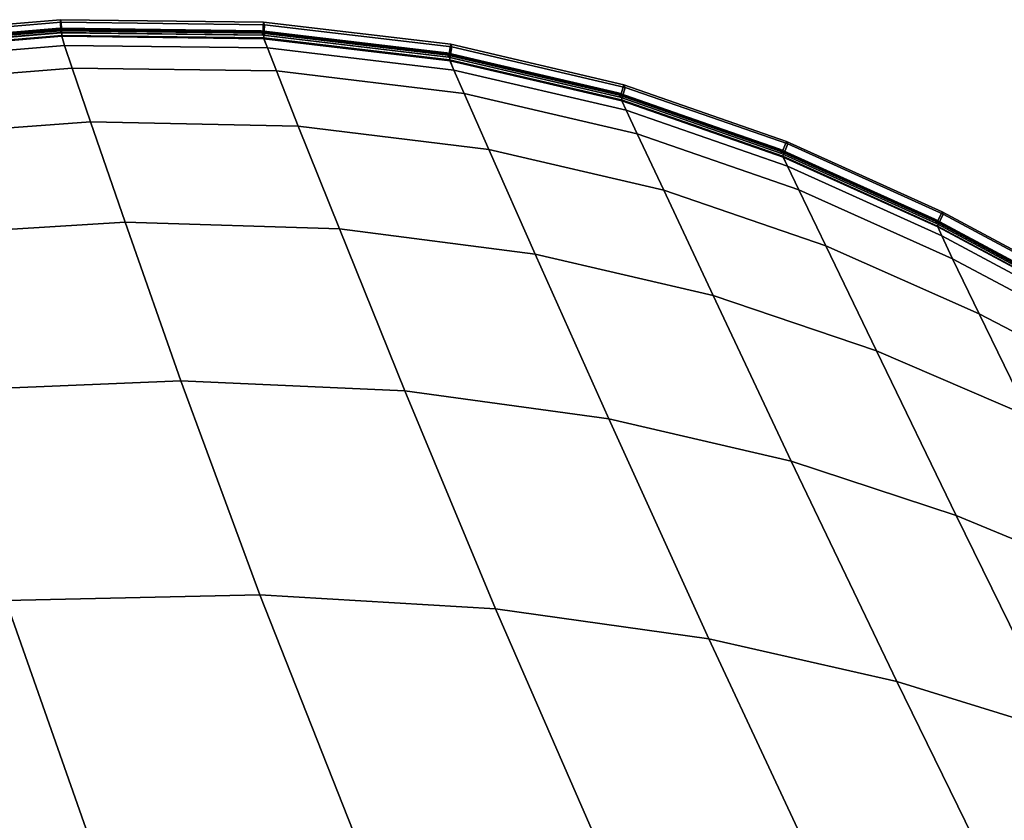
# Model space of a CAD drawing. Header units: centimetres. Extents: x -104 to 38, y 0 to 80.
# Tile 50 of 52: x 4 to 19, y 29 to 41. Entities that reach past the tile are written whole.
import ezdxf

# ---------------------------------------------------------------- set-up
doc = ezdxf.new("R2010")
doc.units = ezdxf.units.CM
doc.layers.add('Layer 01', color=18, linetype='Continuous', true_color=0x000000)

msp = doc.modelspace()

# ---------------------------------------------------------------- meshes
at = {"layer": 'Layer 01'}
mesh = msp.add_polyface(dxfattribs=at)
corners = [(4.789, 40.718, -66.662), (1.441, 40.434, -66.662), (1.441, 40.433, -66.473), (4.789, 40.716, -66.473), (4.781, 40.746, -70.199), (1.436, 40.463, -70.199), (7.861, 40.709, -70.199), (7.871, 40.681, -66.662), (4.771, 40.784, -102.164), (1.428, 40.5, -102.164), (1.429, 40.496, -88.623), (4.772, 40.78, -88.623), (1.432, 40.484, -77.39), (4.776, 40.767, -77.39), (7.853, 40.73, -77.39), (7.849, 40.743, -88.623), (7.848, 40.747, -102.164), (1.441, 40.434, -137.711), (4.789, 40.717, -137.711), (4.79, 40.716, -137.855), (1.441, 40.433, -137.855), (1.436, 40.463, -134.129), (4.781, 40.746, -134.129), (1.416, 40.631, -137.861), (4.782, 40.916, -137.861), (4.793, 40.876, -139.066), (1.424, 40.591, -139.066), (4.8, 40.676, -139.06), (1.449, 40.393, -139.06), (-2.236, 40.005, -137.861), (-2.231, 39.965, -139.066), (1.449, 40.393, -139.06), (4.8, 40.676, -139.06), (4.803, 40.664, -139.163), (1.451, 40.381, -139.163), (4.845, 40.523, -139.561), (1.482, 40.242, -139.561), (4.96, 40.177, -139.598), (1.574, 39.903, -139.598), (-2.196, 39.809, -137.855), (1.429, 40.496, -115.705), (-2.204, 39.872, -115.705), (-2.204, 39.876, -102.164), (4.776, 40.767, -126.938), (1.432, 40.484, -126.938), (4.772, 40.78, -115.705), (7.853, 40.73, -126.938), (7.849, 40.743, -115.705), (7.861, 40.709, -134.129), (1.449, 40.393, -65.268), (4.8, 40.676, -65.268), (4.793, 40.876, -65.262), (1.424, 40.591, -65.262), (4.782, 40.916, -66.467), (1.416, 40.631, -66.467), (-2.236, 40.005, -66.467), (-2.231, 39.965, -65.262), (4.804, 40.662, -65.144), (1.452, 40.379, -65.144), (1.482, 40.242, -64.767), (4.845, 40.523, -64.767), (1.574, 39.903, -64.73), (4.96, 40.177, -64.73), (4.8, 40.676, -65.268), (1.449, 40.393, -65.268), (-2.196, 39.809, -66.473)]
mesh.append_faces([[corners[k] for k in face] for face in [(0, 1, 2, 3), (4, 5, 1, 0), (6, 4, 0, 7), (8, 9, 10, 11), (11, 10, 12, 13), (13, 12, 5, 4), (14, 13, 4, 6), (15, 11, 13, 14), (16, 8, 11, 15), (17, 18, 19, 20), (21, 22, 18, 17), (23, 24, 25, 26), (27, 28, 26, 25), (29, 23, 26, 30), (31, 32, 33, 34), (34, 33, 35, 36), (36, 35, 37, 38), (39, 20, 23, 29), (20, 19, 24, 23), (40, 41, 42, 9), (43, 44, 40, 45), (45, 40, 9, 8), (44, 43, 22, 21), (46, 43, 45, 47), (43, 46, 48, 22), (47, 45, 8, 16), (49, 50, 51, 52), (53, 54, 52, 51), (54, 55, 56, 52), (57, 58, 59, 60), (60, 59, 61, 62), (63, 64, 58, 57), (2, 65, 55, 54), (3, 2, 54, 53)]])
mesh = msp.add_polyface(dxfattribs=at)
corners = [(1.441, 40.433, 35.691), (-2.196, 39.809, 35.691), (-2.236, 40.005, 35.697), (1.416, 40.631, 35.697), (1.449, 40.393, 36.896), (4.8, 40.676, 36.896), (4.793, 40.876, 36.902), (1.424, 40.591, 36.902), (4.789, 40.716, 35.691), (4.782, 40.916, 35.697), (4.845, 40.523, 37.397), (1.482, 40.242, 37.397), (1.574, 39.903, 37.434), (4.96, 40.177, 37.434), (4.804, 40.662, 37.02), (1.452, 40.379, 37.02), (1.441, 40.434, -35.547), (4.789, 40.717, -35.547), (4.789, 40.716, -35.691), (1.441, 40.433, -35.691), (1.432, 40.484, -24.774), (4.776, 40.767, -24.774), (4.781, 40.746, -31.965), (1.436, 40.463, -31.965), (7.853, 40.73, -24.774), (7.861, 40.709, -31.965), (1.449, 40.393, -36.896), (4.8, 40.676, -36.896), (4.803, 40.664, -36.999), (1.451, 40.381, -36.999), (7.849, 40.743, -13.541), (4.772, 40.78, -13.541), (4.771, 40.784, 0), (7.848, 40.747, 0), (1.429, 40.496, -13.541), (1.428, 40.5, 0), (4.772, 40.78, 13.541), (7.849, 40.743, 13.541), (1.429, 40.496, 13.541), (-2.204, 39.876, 0), (-2.204, 39.872, 13.541), (1.432, 40.484, 24.774), (4.776, 40.767, 24.774), (7.853, 40.73, 24.774), (1.482, 40.242, -37.397), (4.845, 40.523, -37.397), (4.96, 40.177, -37.434), (1.574, 39.903, -37.434), (4.789, 40.718, 35.502), (1.441, 40.434, 35.502), (4.781, 40.746, 31.965), (7.861, 40.709, 31.965), (1.436, 40.463, 31.965), (4.8, 40.676, 36.896), (1.449, 40.393, 36.896), (1.416, 40.631, -35.697), (4.782, 40.916, -35.697), (4.793, 40.876, -36.902), (1.424, 40.591, -36.902), (-2.236, 40.005, -35.697), (-2.231, 39.965, -36.902), (-2.231, 39.965, 36.902), (4.8, 40.676, -36.896), (1.449, 40.393, -36.896), (-2.196, 39.809, -35.691), (7.871, 40.681, 35.502)]
mesh.append_faces([[corners[k] for k in face] for face in [(0, 1, 2, 3), (4, 5, 6, 7), (8, 0, 3, 9), (10, 11, 12, 13), (14, 15, 11, 10), (16, 17, 18, 19), (20, 21, 22, 23), (21, 24, 25, 22), (26, 27, 28, 29), (30, 31, 32, 33), (31, 34, 35, 32), (33, 32, 36, 37), (32, 35, 38, 36), (24, 21, 31, 30), (21, 20, 34, 31), (35, 39, 40, 38), (36, 38, 41, 42), (37, 36, 42, 43), (44, 45, 46, 47), (29, 28, 45, 44), (48, 49, 0, 8), (43, 42, 50, 51), (42, 41, 52, 50), (53, 54, 15, 14), (55, 56, 57, 58), (59, 55, 58, 60), (9, 3, 7, 6), (3, 2, 61, 7), (19, 18, 56, 55), (62, 63, 58, 57), (64, 19, 55, 59), (23, 22, 17, 16), (50, 52, 49, 48), (51, 50, 48, 65)]])
mesh = msp.add_polyface(dxfattribs=at)
corners = [(7.871, 40.681, -66.662), (4.789, 40.718, -66.662), (4.789, 40.716, -66.473), (7.871, 40.679, -66.473), (10.709, 40.344, -66.662), (10.71, 40.343, -66.473), (10.697, 40.373, -70.199), (7.861, 40.709, -70.199), (10.688, 40.394, -77.39), (7.853, 40.73, -77.39), (10.683, 40.407, -88.623), (7.849, 40.743, -88.623), (10.681, 40.411, -102.164), (7.848, 40.747, -102.164), (7.871, 40.68, -137.711), (10.709, 40.344, -137.711), (10.71, 40.343, -137.855), (7.871, 40.679, -137.855), (7.861, 40.709, -134.129), (10.697, 40.373, -134.129), (4.789, 40.717, -137.711), (4.79, 40.716, -137.855), (4.781, 40.746, -134.129), (7.886, 40.639, -139.06), (10.727, 40.302, -139.06), (10.732, 40.291, -139.163), (7.89, 40.627, -139.163), (10.727, 40.302, -139.06), (7.886, 40.639, -139.06), (7.899, 40.838, -139.066), (10.761, 40.499, -139.066), (7.886, 40.639, -139.06), (4.8, 40.676, -139.06), (4.793, 40.876, -139.066), (4.8, 40.676, -139.06), (4.803, 40.664, -139.163), (7.884, 40.879, -137.861), (10.744, 40.54, -137.861), (4.782, 40.916, -137.861), (7.942, 40.485, -139.561), (4.845, 40.523, -139.561), (8.08, 40.132, -139.598), (4.96, 40.177, -139.598), (10.793, 40.147, -139.561), (10.688, 40.394, -126.938), (7.853, 40.73, -126.938), (7.849, 40.743, -115.705), (10.683, 40.407, -115.705), (7.886, 40.639, -65.268), (10.727, 40.302, -65.268), (10.761, 40.499, -65.262), (7.899, 40.838, -65.262), (10.744, 40.54, -66.467), (7.884, 40.879, -66.467), (4.8, 40.676, -65.268), (4.793, 40.876, -65.262), (4.782, 40.916, -66.467), (7.886, 40.639, -65.268), (4.8, 40.676, -65.268), (4.804, 40.662, -65.144), (7.89, 40.625, -65.144), (4.845, 40.523, -64.767), (7.942, 40.485, -64.767), (10.727, 40.302, -65.268), (7.886, 40.639, -65.268), (10.733, 40.288, -65.144), (10.793, 40.147, -64.767), (4.96, 40.177, -64.73), (8.08, 40.132, -64.73)]
mesh.append_faces([[corners[k] for k in face] for face in [(0, 1, 2, 3), (4, 0, 3, 5), (6, 7, 0, 4), (8, 9, 7, 6), (10, 11, 9, 8), (12, 13, 11, 10), (14, 15, 16, 17), (18, 19, 15, 14), (20, 14, 17, 21), (22, 18, 14, 20), (23, 24, 25, 26), (27, 28, 29, 30), (31, 32, 33, 29), (34, 23, 26, 35), (36, 37, 30, 29), (38, 36, 29, 33), (35, 26, 39, 40), (40, 39, 41, 42), (26, 25, 43, 39), (21, 17, 36, 38), (17, 16, 37, 36), (44, 45, 46, 47), (45, 44, 19, 18), (47, 46, 13, 12), (48, 49, 50, 51), (52, 53, 51, 50), (54, 48, 51, 55), (53, 56, 55, 51), (57, 58, 59, 60), (60, 59, 61, 62), (63, 64, 60, 65), (65, 60, 62, 66), (62, 61, 67, 68), (3, 2, 56, 53), (5, 3, 53, 52)]])
mesh = msp.add_polyface(dxfattribs=at)
corners = [(10.71, 40.343, 35.691), (7.871, 40.679, 35.691), (7.884, 40.879, 35.697), (10.744, 40.54, 35.697), (7.886, 40.639, 36.896), (10.727, 40.302, 36.896), (10.761, 40.499, 36.902), (7.899, 40.838, 36.902), (4.8, 40.676, 36.896), (4.793, 40.876, 36.902), (4.789, 40.716, 35.691), (4.782, 40.916, 35.697), (7.942, 40.485, 37.397), (4.845, 40.523, 37.397), (4.96, 40.177, 37.434), (8.08, 40.132, 37.434), (10.733, 40.288, 37.02), (7.89, 40.625, 37.02), (10.793, 40.147, 37.397), (4.804, 40.662, 37.02), (4.789, 40.717, -35.547), (7.871, 40.68, -35.547), (7.871, 40.679, -35.691), (4.789, 40.716, -35.691), (7.853, 40.73, -24.774), (10.688, 40.394, -24.774), (10.697, 40.373, -31.965), (7.861, 40.709, -31.965), (10.709, 40.344, -35.547), (10.71, 40.343, -35.691), (7.886, 40.639, -36.896), (10.727, 40.302, -36.896), (10.732, 40.291, -36.999), (7.89, 40.627, -36.999), (4.8, 40.676, -36.896), (4.803, 40.664, -36.999), (7.849, 40.743, -13.541), (10.683, 40.407, -13.541), (10.683, 40.407, 13.541), (7.849, 40.743, 13.541), (7.853, 40.73, 24.774), (10.688, 40.394, 24.774), (10.681, 40.411, 0), (7.848, 40.747, 0), (4.845, 40.523, -37.397), (7.942, 40.485, -37.397), (8.08, 40.132, -37.434), (4.96, 40.177, -37.434), (10.793, 40.147, -37.397), (7.871, 40.681, 35.502), (4.789, 40.718, 35.502), (7.861, 40.709, 31.965), (10.697, 40.373, 31.965), (7.886, 40.639, 36.896), (4.8, 40.676, 36.896), (10.727, 40.302, 36.896), (7.886, 40.639, 36.896), (10.709, 40.344, 35.502), (4.782, 40.916, -35.697), (7.884, 40.879, -35.697), (7.899, 40.838, -36.902), (4.793, 40.876, -36.902), (10.744, 40.54, -35.697), (10.761, 40.499, -36.902), (7.886, 40.639, -36.896), (4.8, 40.676, -36.896), (10.727, 40.302, -36.896), (7.886, 40.639, -36.896), (4.781, 40.746, -31.965)]
mesh.append_faces([[corners[k] for k in face] for face in [(0, 1, 2, 3), (4, 5, 6, 7), (8, 4, 7, 9), (1, 10, 11, 2), (12, 13, 14, 15), (16, 17, 12, 18), (17, 19, 13, 12), (20, 21, 22, 23), (24, 25, 26, 27), (21, 28, 29, 22), (30, 31, 32, 33), (34, 30, 33, 35), (25, 24, 36, 37), (38, 39, 40, 41), (42, 43, 39, 38), (37, 36, 43, 42), (44, 45, 46, 47), (35, 33, 45, 44), (33, 32, 48, 45), (49, 50, 10, 1), (41, 40, 51, 52), (53, 54, 19, 17), (55, 56, 17, 16), (57, 49, 1, 0), (58, 59, 60, 61), (59, 62, 63, 60), (2, 11, 9, 7), (3, 2, 7, 6), (23, 22, 59, 58), (64, 65, 61, 60), (22, 29, 62, 59), (66, 67, 60, 63), (27, 26, 28, 21), (68, 27, 21, 20), (52, 51, 49, 57)]])
mesh = msp.add_polyface(dxfattribs=at)
corners = [(8.415, 39.289, -64.703), (5.242, 39.354, -64.703), (5.771, 37.82, -64.684), (9.043, 37.719, -64.684), (11.328, 38.932, -64.703), (12.036, 37.335, -64.684), (10.95, 39.788, -64.73), (8.08, 40.132, -64.73), (4.96, 40.177, -64.73), (1.436, 40.463, -70.199), (-2.2, 39.839, -70.199), (-2.196, 39.811, -66.662), (1.441, 40.434, -66.662), (-2.196, 39.809, -66.473), (1.441, 40.433, -66.473), (1.428, 40.5, -102.164), (-2.204, 39.876, -102.164), (-2.204, 39.872, -88.623), (1.429, 40.496, -88.623), (-2.202, 39.86, -77.39), (1.432, 40.484, -77.39), (13.303, 39.798, -102.164), (10.681, 40.411, -102.164), (10.683, 40.407, -88.623), (13.305, 39.794, -88.623), (-2.196, 39.81, -137.711), (1.441, 40.434, -137.711), (1.441, 40.433, -137.855), (-2.196, 39.809, -137.855), (-2.2, 39.839, -134.129), (1.436, 40.463, -134.129), (1.802, 39.1, -139.625), (5.242, 39.354, -139.625), (5.771, 37.82, -139.644), (2.231, 37.605, -139.644), (-2.095, 39.288, -139.598), (1.574, 39.903, -139.598), (-1.913, 38.502, -139.625), (4.96, 40.177, -139.598), (8.08, 40.132, -139.598), (8.415, 39.289, -139.625), (9.043, 37.719, -139.644), (10.95, 39.788, -139.598), (11.328, 38.932, -139.625), (12.036, 37.335, -139.644), (1.449, 40.393, -139.06), (-2.191, 39.769, -139.06), (-2.231, 39.965, -139.066), (1.424, 40.591, -139.066), (-2.191, 39.769, -139.06), (1.449, 40.393, -139.06), (1.451, 40.381, -139.163), (-2.189, 39.758, -139.163), (-2.167, 39.619, -139.561), (1.482, 40.242, -139.561), (7.942, 40.485, -139.561), (10.793, 40.147, -139.561), (1.432, 40.484, -126.938), (-2.202, 39.86, -126.938), (-2.204, 39.872, -115.705), (1.429, 40.496, -115.705), (13.305, 39.794, -115.705), (10.683, 40.407, -115.705), (-2.191, 39.769, -65.268), (1.449, 40.393, -65.268), (1.424, 40.591, -65.262), (-2.231, 39.965, -65.262), (1.482, 40.242, -64.767), (-2.167, 39.619, -64.767), (-2.095, 39.288, -64.73), (1.574, 39.903, -64.73), (1.452, 40.379, -65.144), (-2.189, 39.755, -65.144), (1.449, 40.393, -65.268), (-2.191, 39.769, -65.268), (10.793, 40.147, -64.767), (7.942, 40.485, -64.767), (1.802, 39.1, -64.703), (-1.913, 38.502, -64.703), (2.231, 37.605, -64.684)]
mesh.append_faces([[corners[k] for k in face] for face in [(0, 1, 2, 3), (4, 0, 3, 5), (6, 7, 0, 4), (7, 8, 1, 0), (9, 10, 11, 12), (12, 11, 13, 14), (15, 16, 17, 18), (18, 17, 19, 20), (20, 19, 10, 9), (21, 22, 23, 24), (25, 26, 27, 28), (29, 30, 26, 25), (31, 32, 33, 34), (35, 36, 31, 37), (36, 38, 32, 31), (38, 39, 40, 32), (32, 40, 41, 33), (39, 42, 43, 40), (40, 43, 44, 41), (45, 46, 47, 48), (49, 50, 51, 52), (53, 54, 36, 35), (52, 51, 54, 53), (55, 56, 42, 39), (57, 58, 59, 60), (58, 57, 30, 29), (61, 62, 22, 21), (63, 64, 65, 66), (67, 68, 69, 70), (71, 72, 68, 67), (73, 74, 72, 71), (75, 76, 7, 6), (8, 70, 77, 1), (70, 69, 78, 77), (1, 77, 79, 2)]])
mesh = msp.add_polyface(dxfattribs=at)
corners = [(-2.191, 39.769, 36.896), (1.449, 40.393, 36.896), (1.424, 40.591, 36.902), (-2.231, 39.965, 36.902), (8.08, 40.132, 37.434), (4.96, 40.177, 37.434), (5.242, 39.354, 37.461), (8.415, 39.289, 37.461), (1.574, 39.903, 37.434), (1.802, 39.1, 37.461), (1.452, 40.379, 37.02), (-2.189, 39.755, 37.02), (-2.167, 39.619, 37.397), (1.482, 40.242, 37.397), (-2.095, 39.288, 37.434), (-1.913, 38.502, 37.461), (2.231, 37.605, 37.48), (5.771, 37.82, 37.48), (9.043, 37.719, 37.48), (11.328, 38.932, 37.461), (12.036, 37.335, 37.48), (10.95, 39.788, 37.434), (10.793, 40.147, 37.397), (7.942, 40.485, 37.397), (13.305, 39.794, -13.541), (10.683, 40.407, -13.541), (10.681, 40.411, 0), (13.303, 39.798, 0), (10.683, 40.407, 13.541), (13.305, 39.794, 13.541), (-2.202, 39.86, -24.774), (1.432, 40.484, -24.774), (1.436, 40.463, -31.965), (-2.2, 39.839, -31.965), (-2.191, 39.769, -36.896), (1.449, 40.393, -36.896), (1.451, 40.381, -36.999), (-2.189, 39.758, -36.999), (-2.196, 39.81, -35.547), (1.441, 40.434, -35.547), (1.441, 40.433, -35.691), (-2.196, 39.809, -35.691), (-2.204, 39.872, -13.541), (1.429, 40.496, -13.541), (-2.204, 39.876, 0), (1.428, 40.5, 0), (1.429, 40.496, 13.541), (-2.204, 39.872, 13.541), (-2.202, 39.86, 24.774), (1.432, 40.484, 24.774), (1.574, 39.903, -37.434), (4.96, 40.177, -37.434), (5.242, 39.354, -37.461), (1.802, 39.1, -37.461), (8.08, 40.132, -37.434), (8.415, 39.289, -37.461), (1.482, 40.242, -37.397), (-2.167, 39.619, -37.397), (7.942, 40.485, -37.397), (10.793, 40.147, -37.397), (10.95, 39.788, -37.434), (11.328, 38.932, -37.461), (12.036, 37.335, -37.48), (9.043, 37.719, -37.48), (5.771, 37.82, -37.48), (2.231, 37.605, -37.48), (-2.095, 39.288, -37.434), (-1.913, 38.502, -37.461), (-2.2, 39.839, 31.965), (1.436, 40.463, 31.965), (1.441, 40.434, 35.502), (-2.196, 39.811, 35.502), (-2.196, 39.809, 35.691), (1.441, 40.433, 35.691), (1.449, 40.393, 36.896), (-2.191, 39.769, 36.896), (1.449, 40.393, -36.896), (-2.191, 39.769, -36.896), (-2.231, 39.965, -36.902), (1.424, 40.591, -36.902)]
mesh.append_faces([[corners[k] for k in face] for face in [(0, 1, 2, 3), (4, 5, 6, 7), (5, 8, 9, 6), (10, 11, 12, 13), (13, 12, 14, 8), (8, 14, 15, 9), (6, 9, 16, 17), (7, 6, 17, 18), (19, 7, 18, 20), (21, 4, 7, 19), (22, 23, 4, 21), (24, 25, 26, 27), (27, 26, 28, 29), (30, 31, 32, 33), (34, 35, 36, 37), (38, 39, 40, 41), (31, 30, 42, 43), (43, 42, 44, 45), (46, 47, 48, 49), (50, 51, 52, 53), (51, 54, 55, 52), (37, 36, 56, 57), (58, 59, 60, 54), (54, 60, 61, 55), (55, 61, 62, 63), (52, 55, 63, 64), (53, 52, 64, 65), (66, 50, 53, 67), (57, 56, 50, 66), (49, 48, 68, 69), (70, 71, 72, 73), (74, 75, 11, 10), (76, 77, 78, 79), (33, 32, 39, 38), (69, 68, 71, 70)]])
mesh = msp.add_polyface(dxfattribs=at)
corners = [(13.593, 39.172, -64.73), (10.95, 39.788, -64.73), (11.328, 38.932, -64.703), (13.998, 38.309, -64.703), (12.036, 37.335, -64.684), (14.753, 36.7, -64.684), (13.334, 39.731, -66.662), (10.709, 40.344, -66.662), (10.71, 40.343, -66.473), (13.334, 39.73, -66.473), (13.32, 39.76, -70.199), (10.697, 40.373, -70.199), (15.798, 38.873, -66.662), (15.799, 38.871, -66.473), (15.785, 38.901, -70.199), (13.305, 39.794, -88.623), (10.683, 40.407, -88.623), (10.688, 40.394, -77.39), (13.311, 39.781, -77.39), (15.768, 38.939, -102.164), (13.303, 39.798, -102.164), (15.77, 38.935, -88.623), (15.775, 38.922, -77.39), (13.334, 39.731, -137.711), (15.798, 38.872, -137.711), (15.799, 38.871, -137.855), (13.334, 39.73, -137.855), (13.32, 39.76, -134.129), (15.785, 38.901, -134.129), (10.709, 40.344, -137.711), (10.71, 40.343, -137.855), (10.697, 40.373, -134.129), (11.328, 38.932, -139.625), (13.998, 38.309, -139.625), (14.753, 36.7, -139.644), (12.036, 37.335, -139.644), (10.95, 39.788, -139.598), (13.593, 39.172, -139.598), (10.744, 40.54, -137.861), (13.39, 39.922, -137.86), (13.409, 39.881, -139.065), (10.761, 40.499, -139.066), (13.353, 39.689, -139.06), (10.727, 40.302, -139.06), (13.353, 39.689, -139.06), (15.817, 38.831, -139.06), (15.823, 38.819, -139.163), (13.358, 39.677, -139.163), (10.727, 40.302, -139.06), (13.353, 39.689, -139.06), (10.732, 40.291, -139.163), (13.425, 39.533, -139.561), (10.793, 40.147, -139.561), (13.311, 39.781, -126.938), (10.688, 40.394, -126.938), (10.683, 40.407, -115.705), (13.305, 39.794, -115.705), (15.775, 38.922, -126.938), (15.77, 38.935, -115.705), (10.727, 40.302, -65.268), (13.353, 39.689, -65.268), (13.409, 39.881, -65.263), (10.761, 40.499, -65.262), (13.39, 39.922, -66.468), (10.744, 40.54, -66.467), (13.359, 39.675, -65.144), (10.733, 40.288, -65.144), (10.793, 40.147, -64.767), (13.425, 39.533, -64.767), (13.353, 39.689, -65.268), (10.727, 40.302, -65.268)]
mesh.append_faces([[corners[k] for k in face] for face in [(0, 1, 2, 3), (3, 2, 4, 5), (6, 7, 8, 9), (10, 11, 7, 6), (12, 6, 9, 13), (14, 10, 6, 12), (15, 16, 17, 18), (19, 20, 15, 21), (21, 15, 18, 22), (22, 18, 10, 14), (18, 17, 11, 10), (23, 24, 25, 26), (27, 28, 24, 23), (29, 23, 26, 30), (31, 27, 23, 29), (32, 33, 34, 35), (36, 37, 33, 32), (38, 39, 40, 41), (42, 43, 41, 40), (44, 45, 46, 47), (48, 49, 47, 50), (50, 47, 51, 52), (52, 51, 37, 36), (30, 26, 39, 38), (53, 54, 55, 56), (57, 53, 56, 58), (58, 56, 20, 19), (54, 53, 27, 31), (53, 57, 28, 27), (59, 60, 61, 62), (63, 64, 62, 61), (65, 66, 67, 68), (68, 67, 1, 0), (69, 70, 66, 65), (9, 8, 64, 63)]])
mesh = msp.add_polyface(dxfattribs=at)
corners = [(13.359, 39.675, 37.02), (10.733, 40.288, 37.02), (10.793, 40.147, 37.397), (13.425, 39.533, 37.397), (10.95, 39.788, 37.434), (13.593, 39.172, 37.434), (11.328, 38.932, 37.461), (13.998, 38.309, 37.461), (12.036, 37.335, 37.48), (14.753, 36.7, 37.48), (15.798, 38.873, 35.502), (13.334, 39.731, 35.502), (13.334, 39.73, 35.691), (15.799, 38.871, 35.691), (15.775, 38.922, 24.774), (13.311, 39.781, 24.774), (13.32, 39.76, 31.965), (15.785, 38.901, 31.965), (10.688, 40.394, 24.774), (10.697, 40.373, 31.965), (10.709, 40.344, 35.502), (10.71, 40.343, 35.691), (13.353, 39.689, 36.896), (10.727, 40.302, 36.896), (15.77, 38.935, -13.541), (13.305, 39.794, -13.541), (13.303, 39.798, 0), (15.768, 38.939, 0), (13.305, 39.794, 13.541), (15.77, 38.935, 13.541), (15.775, 38.922, -24.774), (13.311, 39.781, -24.774), (10.688, 40.394, -24.774), (10.683, 40.407, -13.541), (10.683, 40.407, 13.541), (13.334, 39.731, -35.547), (15.798, 38.872, -35.547), (15.799, 38.871, -35.691), (13.334, 39.73, -35.691), (13.32, 39.76, -31.965), (10.697, 40.373, -31.965), (15.785, 38.901, -31.965), (13.353, 39.689, -36.896), (15.817, 38.831, -36.896), (15.823, 38.819, -36.999), (13.358, 39.677, -36.999), (10.727, 40.302, -36.896), (13.353, 39.689, -36.896), (10.732, 40.291, -36.999), (10.709, 40.344, -35.547), (10.71, 40.343, -35.691), (13.425, 39.533, -37.397), (10.793, 40.147, -37.397), (11.328, 38.932, -37.461), (13.998, 38.309, -37.461), (14.753, 36.7, -37.48), (12.036, 37.335, -37.48), (10.95, 39.788, -37.434), (13.593, 39.172, -37.434), (10.727, 40.302, 36.896), (13.353, 39.689, 36.896), (13.409, 39.881, 36.901), (10.761, 40.499, 36.902), (10.744, 40.54, 35.697), (13.39, 39.922, 35.696), (10.744, 40.54, -35.697), (13.39, 39.922, -35.696), (13.409, 39.881, -36.901), (10.761, 40.499, -36.902), (13.353, 39.689, -36.896), (10.727, 40.302, -36.896)]
mesh.append_faces([[corners[k] for k in face] for face in [(0, 1, 2, 3), (3, 2, 4, 5), (5, 4, 6, 7), (7, 6, 8, 9), (10, 11, 12, 13), (14, 15, 16, 17), (15, 18, 19, 16), (11, 20, 21, 12), (22, 23, 1, 0), (24, 25, 26, 27), (27, 26, 28, 29), (30, 31, 25, 24), (31, 32, 33, 25), (28, 34, 18, 15), (29, 28, 15, 14), (35, 36, 37, 38), (32, 31, 39, 40), (31, 30, 41, 39), (42, 43, 44, 45), (46, 47, 45, 48), (49, 35, 38, 50), (48, 45, 51, 52), (53, 54, 55, 56), (57, 58, 54, 53), (52, 51, 58, 57), (59, 60, 61, 62), (12, 21, 63, 64), (64, 63, 62, 61), (65, 66, 67, 68), (69, 70, 68, 67), (50, 38, 66, 65), (40, 39, 35, 49), (39, 41, 36, 35), (16, 19, 20, 11), (17, 16, 11, 10)]])
mesh = msp.add_polyface(dxfattribs=at)
corners = [(16.061, 38.317, -64.73), (13.593, 39.172, -64.73), (13.998, 38.309, -64.703), (16.474, 37.459, -64.703), (18.246, 37.613, -64.767), (15.889, 38.676, -64.767), (18.412, 37.263, -64.73), (18.186, 37.749, -65.144), (15.824, 38.817, -65.144), (18.181, 37.763, -65.268), (15.817, 38.831, -65.268), (15.817, 38.831, -65.268), (18.181, 37.763, -65.268), (18.269, 37.942, -65.264), (15.892, 39.017, -65.263), (18.164, 37.803, -66.662), (15.798, 38.873, -66.662), (15.799, 38.871, -66.473), (18.165, 37.801, -66.473), (18.153, 37.83, -70.199), (15.785, 38.901, -70.199), (18.139, 37.862, -88.623), (15.77, 38.935, -88.623), (15.775, 38.922, -77.39), (18.144, 37.85, -77.39), (18.138, 37.866, -102.164), (15.768, 38.939, -102.164), (15.798, 38.872, -137.711), (18.164, 37.802, -137.711), (18.165, 37.801, -137.855), (15.799, 38.871, -137.855), (15.785, 38.901, -134.129), (18.153, 37.83, -134.129), (13.593, 39.172, -139.598), (16.061, 38.317, -139.598), (16.474, 37.459, -139.625), (13.998, 38.309, -139.625), (15.823, 38.819, -139.163), (18.185, 37.752, -139.163), (18.246, 37.613, -139.561), (15.889, 38.676, -139.561), (18.412, 37.263, -139.598), (15.817, 38.831, -139.06), (18.181, 37.763, -139.06), (18.181, 37.763, -139.06), (15.817, 38.831, -139.06), (15.892, 39.017, -139.065), (18.269, 37.942, -139.064), (15.873, 39.057, -137.86), (18.253, 37.981, -137.859), (13.39, 39.922, -137.86), (13.409, 39.881, -139.065), (15.817, 38.831, -139.06), (13.353, 39.689, -139.06), (13.358, 39.677, -139.163), (13.425, 39.533, -139.561), (13.334, 39.73, -137.855), (15.775, 38.922, -126.938), (18.144, 37.85, -126.938), (15.77, 38.935, -115.705), (18.139, 37.862, -115.705), (15.873, 39.057, -66.468), (18.253, 37.981, -66.469), (13.334, 39.73, -66.473), (13.39, 39.922, -66.468), (13.409, 39.881, -65.263), (13.353, 39.689, -65.268), (15.817, 38.831, -65.268), (13.359, 39.675, -65.144), (13.425, 39.533, -64.767), (13.353, 39.689, -65.268)]
mesh.append_faces([[corners[k] for k in face] for face in [(0, 1, 2, 3), (4, 5, 0, 6), (7, 8, 5, 4), (9, 10, 8, 7), (11, 12, 13, 14), (15, 16, 17, 18), (19, 20, 16, 15), (21, 22, 23, 24), (24, 23, 20, 19), (25, 26, 22, 21), (27, 28, 29, 30), (31, 32, 28, 27), (33, 34, 35, 36), (37, 38, 39, 40), (40, 39, 41, 34), (42, 43, 38, 37), (44, 45, 46, 47), (48, 49, 47, 46), (50, 48, 46, 51), (52, 53, 51, 46), (54, 37, 40, 55), (55, 40, 34, 33), (56, 30, 48, 50), (30, 29, 49, 48), (57, 58, 32, 31), (58, 57, 59, 60), (60, 59, 26, 25), (18, 17, 61, 62), (62, 61, 14, 13), (17, 63, 64, 61), (61, 64, 65, 14), (66, 67, 14, 65), (8, 68, 69, 5), (5, 69, 1, 0), (10, 70, 68, 8)]])
mesh = msp.add_polyface(dxfattribs=at)
corners = [(18.181, 37.763, -36.896), (15.817, 38.831, -36.896), (15.892, 39.017, -36.901), (18.269, 37.942, -36.9), (13.353, 39.689, -36.896), (13.409, 39.881, -36.901), (15.799, 38.871, -35.691), (18.165, 37.801, -35.691), (18.253, 37.981, -35.695), (15.873, 39.057, -35.696), (13.334, 39.73, -35.691), (13.39, 39.922, -35.696), (18.246, 37.613, 37.397), (15.889, 38.676, 37.397), (16.061, 38.317, 37.434), (18.412, 37.263, 37.434), (13.425, 39.533, 37.397), (13.593, 39.172, 37.434), (13.998, 38.309, 37.461), (16.474, 37.459, 37.461), (18.186, 37.749, 37.02), (15.824, 38.817, 37.02), (13.359, 39.675, 37.02), (18.164, 37.803, 35.502), (15.798, 38.873, 35.502), (15.799, 38.871, 35.691), (18.165, 37.801, 35.691), (18.144, 37.85, 24.774), (15.775, 38.922, 24.774), (15.785, 38.901, 31.965), (18.153, 37.83, 31.965), (15.817, 38.831, 36.896), (13.353, 39.689, 36.896), (18.181, 37.763, 36.896), (18.139, 37.862, -13.541), (15.77, 38.935, -13.541), (15.768, 38.939, 0), (18.138, 37.866, 0), (15.77, 38.935, 13.541), (18.139, 37.862, 13.541), (18.144, 37.85, -24.774), (15.775, 38.922, -24.774), (15.798, 38.872, -35.547), (18.164, 37.802, -35.547), (18.153, 37.83, -31.965), (15.785, 38.901, -31.965), (15.817, 38.831, -36.896), (18.181, 37.763, -36.896), (18.185, 37.752, -36.999), (15.823, 38.819, -36.999), (13.425, 39.533, -37.397), (15.889, 38.676, -37.397), (16.061, 38.317, -37.434), (13.593, 39.172, -37.434), (18.246, 37.613, -37.397), (18.412, 37.263, -37.434), (16.474, 37.459, -37.461), (13.998, 38.309, -37.461), (13.358, 39.677, -36.999), (13.353, 39.689, 36.896), (15.817, 38.831, 36.896), (15.892, 39.017, 36.901), (13.409, 39.881, 36.901), (15.817, 38.831, 36.896), (18.181, 37.763, 36.896), (18.269, 37.942, 36.9), (13.334, 39.73, 35.691), (13.39, 39.922, 35.696), (15.873, 39.057, 35.696), (18.253, 37.981, 35.695)]
mesh.append_faces([[corners[k] for k in face] for face in [(0, 1, 2, 3), (1, 4, 5, 2), (6, 7, 8, 9), (10, 6, 9, 11), (12, 13, 14, 15), (13, 16, 17, 14), (14, 17, 18, 19), (20, 21, 13, 12), (21, 22, 16, 13), (23, 24, 25, 26), (27, 28, 29, 30), (31, 32, 22, 21), (33, 31, 21, 20), (34, 35, 36, 37), (37, 36, 38, 39), (40, 41, 35, 34), (39, 38, 28, 27), (42, 43, 7, 6), (41, 40, 44, 45), (46, 47, 48, 49), (50, 51, 52, 53), (51, 54, 55, 52), (53, 52, 56, 57), (58, 49, 51, 50), (49, 48, 54, 51), (59, 60, 61, 62), (63, 64, 65, 61), (25, 66, 67, 68), (26, 25, 68, 69), (69, 68, 61, 65), (68, 67, 62, 61), (11, 9, 2, 5), (9, 8, 3, 2), (45, 44, 43, 42), (30, 29, 24, 23)]])
mesh = msp.add_polyface(dxfattribs=at)
corners = [(13.158, 34.817, -64.673), (12.036, 37.335, -64.684), (9.043, 37.719, -64.684), (10.043, 35.242, -64.673), (11.43, 31.912, -64.667), (6.621, 35.398, -64.673), (7.827, 32.127, -64.667), (5.771, 37.82, -64.684), (9.416, 28.102, -139.664), (7.827, 32.127, -139.662), (11.43, 31.912, -139.662), (13.2, 27.846, -139.664), (9.39, 18.276, -139.664), (7.153, 23.442, -139.664), (11.413, 23.417, -139.664), (13.792, 18.238, -139.664), (5.335, 28.083, -139.664), (4.756, 18.071, -139.664), (2.687, 23.164, -139.664), (1.053, 27.725, -139.664), (-0.154, 31.607, -139.662), (3.944, 32.043, -139.662), (-1.873, 22.546, -139.665), (-3.338, 27, -139.665), (0.011, 17.582, -139.664), (-1.005, 34.736, -139.656), (2.927, 35.243, -139.656), (-1.569, 37.043, -139.644), (2.231, 37.605, -139.644), (6.621, 35.398, -139.656), (5.771, 37.82, -139.644), (-1.913, 38.502, -139.625), (1.802, 39.1, -139.625), (10.043, 35.242, -139.656), (9.043, 37.719, -139.644), (12.036, 37.335, -139.644), (13.158, 34.817, -139.656), (1.802, 39.1, -64.703), (-1.913, 38.502, -64.703), (-1.569, 37.043, -64.684), (2.231, 37.605, -64.684), (2.927, 35.243, -64.673), (-1.005, 34.736, -64.673), (3.944, 32.043, -64.667), (-0.154, 31.607, -64.667), (4.756, 18.071, -64.664), (2.687, 23.164, -64.664), (-1.873, 22.546, -64.665), (0.011, 17.582, -64.665), (1.053, 27.725, -64.664), (-3.338, 27, -64.665), (5.335, 28.083, -64.664), (7.153, 23.442, -64.664), (11.413, 23.417, -64.664), (9.416, 28.102, -64.664), (13.792, 18.238, -64.664), (9.39, 18.276, -64.664), (13.2, 27.846, -64.664)]
mesh.append_faces([[corners[k] for k in face] for face in [(0, 1, 2, 3), (4, 3, 5, 6), (3, 2, 7, 5), (8, 9, 10, 11), (12, 13, 14, 15), (13, 16, 8, 14), (17, 18, 13, 12), (18, 19, 16, 13), (19, 20, 21, 16), (16, 21, 9, 8), (22, 23, 19, 18), (24, 22, 18, 17), (20, 25, 26, 21), (25, 27, 28, 26), (21, 26, 29, 9), (26, 28, 30, 29), (31, 32, 28, 27), (33, 34, 35, 36), (29, 30, 34, 33), (9, 29, 33, 10), (37, 38, 39, 40), (41, 40, 39, 42), (5, 7, 40, 41), (6, 5, 41, 43), (43, 41, 42, 44), (45, 46, 47, 48), (46, 49, 50, 47), (51, 43, 44, 49), (52, 51, 49, 46), (53, 54, 51, 52), (54, 6, 43, 51), (55, 53, 52, 56), (56, 52, 46, 45), (57, 4, 6, 54)]])
mesh = msp.add_polyface(dxfattribs=at)
corners = [(13.792, 18.238, 37.5), (11.413, 23.417, 37.5), (7.153, 23.442, 37.5), (9.39, 18.276, 37.5), (2.687, 23.164, 37.5), (4.756, 18.071, 37.5), (13.2, 27.846, 37.5), (11.43, 31.912, 37.497), (7.827, 32.127, 37.497), (9.416, 28.102, 37.5), (10.043, 35.242, 37.492), (6.621, 35.398, 37.492), (3.944, 32.043, 37.497), (5.335, 28.083, 37.5), (2.927, 35.243, 37.492), (13.158, 34.817, 37.492), (12.036, 37.335, 37.48), (9.043, 37.719, 37.48), (5.771, 37.82, 37.48), (2.231, 37.605, 37.48), (-1.569, 37.043, 37.48), (-1.005, 34.736, 37.492), (-0.154, 31.607, 37.497), (1.053, 27.725, 37.5), (1.802, 39.1, 37.461), (-1.913, 38.502, 37.461), (-3.338, 27, 37.499), (-1.873, 22.546, 37.499), (0.011, 17.582, 37.499), (-1.913, 38.502, -37.461), (1.802, 39.1, -37.461), (2.231, 37.605, -37.48), (-1.569, 37.043, -37.48), (5.335, 28.083, -37.5), (3.944, 32.043, -37.497), (7.827, 32.127, -37.497), (9.416, 28.102, -37.5), (2.927, 35.243, -37.492), (6.621, 35.398, -37.492), (11.43, 31.912, -37.497), (13.2, 27.846, -37.5), (10.043, 35.242, -37.492), (2.687, 23.164, -37.5), (1.053, 27.725, -37.5), (7.153, 23.442, -37.5), (-0.154, 31.607, -37.497), (-1.005, 34.736, -37.492), (5.771, 37.82, -37.48), (9.043, 37.719, -37.48), (12.036, 37.335, -37.48), (13.158, 34.817, -37.492), (11.413, 23.417, -37.5), (4.756, 18.071, -37.5), (9.39, 18.276, -37.5), (13.792, 18.238, -37.5), (0.011, 17.582, -37.5), (-1.873, 22.546, -37.501), (-3.338, 27, -37.501)]
mesh.append_faces([[corners[k] for k in face] for face in [(0, 1, 2, 3), (3, 2, 4, 5), (6, 7, 8, 9), (7, 10, 11, 8), (9, 8, 12, 13), (8, 11, 14, 12), (15, 16, 17, 10), (10, 17, 18, 11), (11, 18, 19, 14), (14, 19, 20, 21), (12, 14, 21, 22), (13, 12, 22, 23), (2, 13, 23, 4), (1, 9, 13, 2), (24, 25, 20, 19), (4, 23, 26, 27), (5, 4, 27, 28), (29, 30, 31, 32), (33, 34, 35, 36), (34, 37, 38, 35), (36, 35, 39, 40), (35, 38, 41, 39), (42, 43, 33, 44), (43, 45, 34, 33), (45, 46, 37, 34), (46, 32, 31, 37), (37, 31, 47, 38), (38, 47, 48, 41), (41, 48, 49, 50), (44, 33, 36, 51), (52, 42, 44, 53), (53, 44, 51, 54), (55, 56, 42, 52), (56, 57, 43, 42)]])
mesh = msp.add_polyface(dxfattribs=at)
corners = [(15.947, 34.168, -64.673), (14.753, 36.7, -64.684), (12.036, 37.335, -64.684), (13.158, 34.817, -64.673), (16.474, 37.459, -64.703), (13.998, 38.309, -64.703), (17.246, 35.858, -64.684), (18.412, 37.263, -64.73), (16.061, 38.317, -64.73), (18.817, 36.421, -64.703), (19.579, 34.85, -64.684), (20.703, 36.046, -64.73), (21.086, 35.237, -64.703), (20.551, 36.381, -64.767), (18.246, 37.613, -64.767), (20.507, 36.506, -65.144), (18.186, 37.749, -65.144), (20.503, 36.519, -65.268), (18.181, 37.763, -65.268), (18.181, 37.763, -65.268), (20.503, 36.519, -65.268), (20.602, 36.692, -65.264), (18.269, 37.942, -65.264), (20.591, 36.727, -66.469), (18.253, 37.981, -66.469), (20.492, 36.555, -66.662), (18.164, 37.803, -66.662), (18.165, 37.801, -66.473), (20.492, 36.554, -66.473), (20.485, 36.58, -70.199), (18.153, 37.83, -70.199), (20.476, 36.609, -88.623), (18.139, 37.862, -88.623), (18.144, 37.85, -77.39), (20.479, 36.598, -77.39), (20.475, 36.613, -102.164), (18.138, 37.866, -102.164), (22.818, 35.199, -102.164), (22.818, 35.196, -88.623), (22.819, 35.187, -77.39), (18.153, 37.83, -134.129), (20.485, 36.58, -134.129), (20.492, 36.555, -137.711), (18.164, 37.802, -137.711), (20.492, 36.554, -137.855), (18.165, 37.801, -137.855), (13.158, 34.817, -139.656), (12.036, 37.335, -139.644), (14.753, 36.7, -139.644), (15.947, 34.168, -139.656), (13.998, 38.309, -139.625), (16.474, 37.459, -139.625), (17.246, 35.858, -139.644), (16.061, 38.317, -139.598), (18.412, 37.263, -139.598), (18.817, 36.421, -139.625), (19.579, 34.85, -139.644), (20.703, 36.046, -139.598), (21.086, 35.237, -139.625), (18.246, 37.613, -139.561), (20.551, 36.381, -139.561), (18.185, 37.752, -139.163), (20.506, 36.509, -139.163), (18.181, 37.763, -139.06), (20.503, 36.519, -139.06), (20.503, 36.519, -139.06), (18.181, 37.763, -139.06), (18.269, 37.942, -139.064), (20.602, 36.692, -139.064), (18.253, 37.981, -137.859), (20.591, 36.727, -137.859), (18.144, 37.85, -126.938), (20.479, 36.598, -126.938), (18.139, 37.862, -115.705), (20.476, 36.609, -115.705), (22.818, 35.196, -115.705)]
mesh.append_faces([[corners[k] for k in face] for face in [(0, 1, 2, 3), (4, 5, 1, 6), (7, 8, 4, 9), (9, 4, 6, 10), (11, 7, 9, 12), (13, 14, 7, 11), (15, 16, 14, 13), (17, 18, 16, 15), (19, 20, 21, 22), (23, 24, 22, 21), (25, 26, 27, 28), (29, 30, 26, 25), (31, 32, 33, 34), (34, 33, 30, 29), (35, 36, 32, 31), (37, 35, 31, 38), (38, 31, 34, 39), (40, 41, 42, 43), (43, 42, 44, 45), (46, 47, 48, 49), (50, 51, 52, 48), (53, 54, 55, 51), (51, 55, 56, 52), (54, 57, 58, 55), (59, 60, 57, 54), (61, 62, 60, 59), (63, 64, 62, 61), (65, 66, 67, 68), (69, 70, 68, 67), (45, 44, 70, 69), (71, 72, 41, 40), (72, 71, 73, 74), (74, 73, 36, 35), (75, 74, 35, 37), (28, 27, 24, 23)]])
mesh = msp.add_polyface(dxfattribs=at)
corners = [(20.503, 36.519, -36.896), (18.181, 37.763, -36.896), (18.269, 37.942, -36.9), (20.602, 36.692, -36.9), (18.165, 37.801, -35.691), (20.492, 36.554, -35.691), (20.591, 36.727, -35.695), (18.253, 37.981, -35.695), (15.947, 34.168, 37.492), (14.753, 36.7, 37.48), (12.036, 37.335, 37.48), (13.158, 34.817, 37.492), (18.412, 37.263, 37.434), (16.061, 38.317, 37.434), (16.474, 37.459, 37.461), (18.817, 36.421, 37.461), (20.507, 36.506, 37.02), (18.186, 37.749, 37.02), (18.246, 37.613, 37.397), (20.551, 36.381, 37.397), (13.998, 38.309, 37.461), (17.246, 35.858, 37.48), (19.579, 34.85, 37.48), (20.703, 36.046, 37.434), (21.086, 35.237, 37.461), (20.479, 36.598, 24.774), (18.144, 37.85, 24.774), (18.153, 37.83, 31.965), (20.485, 36.58, 31.965), (20.503, 36.519, 36.896), (18.181, 37.763, 36.896), (20.492, 36.555, 35.502), (18.164, 37.803, 35.502), (18.165, 37.801, 35.691), (20.492, 36.554, 35.691), (20.479, 36.598, -24.774), (18.144, 37.85, -24.774), (18.139, 37.862, -13.541), (20.476, 36.609, -13.541), (20.476, 36.609, 13.541), (18.139, 37.862, 13.541), (20.475, 36.613, 0), (18.138, 37.866, 0), (22.818, 35.196, -13.541), (22.818, 35.199, 0), (22.818, 35.196, 13.541), (22.819, 35.187, 24.774), (18.253, 37.981, 35.695), (20.591, 36.727, 35.695), (20.485, 36.58, -31.965), (18.153, 37.83, -31.965), (18.164, 37.802, -35.547), (20.492, 36.555, -35.547), (18.181, 37.763, 36.896), (20.503, 36.519, 36.896), (20.602, 36.692, 36.9), (18.269, 37.942, 36.9), (18.181, 37.763, -36.896), (20.503, 36.519, -36.896), (20.506, 36.509, -36.999), (18.185, 37.752, -36.999), (16.061, 38.317, -37.434), (18.412, 37.263, -37.434), (18.817, 36.421, -37.461), (16.474, 37.459, -37.461), (20.551, 36.381, -37.397), (18.246, 37.613, -37.397), (20.703, 36.046, -37.434), (21.086, 35.237, -37.461), (19.579, 34.85, -37.48), (17.246, 35.858, -37.48), (13.998, 38.309, -37.461), (14.753, 36.7, -37.48), (13.158, 34.817, -37.492), (12.036, 37.335, -37.48), (15.947, 34.168, -37.492)]
mesh.append_faces([[corners[k] for k in face] for face in [(0, 1, 2, 3), (4, 5, 6, 7), (8, 9, 10, 11), (12, 13, 14, 15), (16, 17, 18, 19), (14, 20, 9, 21), (15, 14, 21, 22), (23, 12, 15, 24), (19, 18, 12, 23), (25, 26, 27, 28), (29, 30, 17, 16), (31, 32, 33, 34), (35, 36, 37, 38), (39, 40, 26, 25), (41, 42, 40, 39), (38, 37, 42, 41), (43, 38, 41, 44), (44, 41, 39, 45), (45, 39, 25, 46), (34, 33, 47, 48), (36, 35, 49, 50), (51, 52, 5, 4), (53, 54, 55, 56), (57, 58, 59, 60), (61, 62, 63, 64), (60, 59, 65, 66), (66, 65, 67, 62), (62, 67, 68, 63), (64, 63, 69, 70), (71, 64, 70, 72), (73, 74, 72, 75), (48, 47, 56, 55), (7, 6, 3, 2), (50, 49, 52, 51), (28, 27, 32, 31)]])
mesh = msp.add_polyface(dxfattribs=at)
corners = [(18.849, 22.734, -64.664), (16.594, 27.379, -64.664), (13.2, 27.846, -64.664), (15.351, 23.157, -64.664), (21.383, 17.708, -64.664), (17.834, 18.025, -64.664), (24.348, 17.356, -64.664), (21.824, 22.216, -64.664), (19.533, 26.766, -64.664), (17.557, 30.803, -64.667), (14.687, 31.453, -64.667), (11.43, 31.912, -64.667), (22.074, 26.064, -64.664), (20.096, 30.016, -64.667), (18.465, 33.34, -64.673), (15.947, 34.168, -64.673), (13.158, 34.817, -64.673), (17.246, 35.858, -64.684), (14.753, 36.7, -64.684), (10.043, 35.242, -64.673), (20.781, 32.383, -64.673), (19.579, 34.85, -64.684), (21.086, 35.237, -64.703), (18.817, 36.421, -64.703), (21.814, 33.722, -64.684), (22.966, 31.344, -64.673), (22.382, 29.144, -64.667), (21.383, 17.708, -139.664), (18.849, 22.734, -139.664), (21.824, 22.216, -139.664), (24.348, 17.356, -139.664), (16.594, 27.379, -139.664), (19.533, 26.766, -139.664), (14.687, 31.453, -139.662), (17.557, 30.803, -139.662), (20.096, 30.016, -139.662), (22.074, 26.064, -139.664), (15.351, 23.157, -139.664), (13.2, 27.846, -139.664), (11.43, 31.912, -139.662), (11.413, 23.417, -139.664), (9.416, 28.102, -139.664), (13.792, 18.238, -139.664), (17.834, 18.025, -139.664), (10.043, 35.242, -139.656), (13.158, 34.817, -139.656), (15.947, 34.168, -139.656), (18.465, 33.34, -139.656), (14.753, 36.7, -139.644), (17.246, 35.858, -139.644), (18.817, 36.421, -139.625), (21.086, 35.237, -139.625), (21.814, 33.722, -139.644), (19.579, 34.85, -139.644), (20.781, 32.383, -139.656), (22.966, 31.344, -139.656), (22.382, 29.144, -139.662), (9.416, 28.102, -64.664), (11.413, 23.417, -64.664), (13.792, 18.238, -64.664)]
mesh.append_faces([[corners[k] for k in face] for face in [(0, 1, 2, 3), (4, 0, 3, 5), (6, 7, 0, 4), (7, 8, 1, 0), (8, 9, 10, 1), (1, 10, 11, 2), (12, 13, 9, 8), (13, 14, 15, 9), (9, 15, 16, 10), (14, 17, 18, 15), (10, 16, 19, 11), (20, 21, 17, 14), (22, 23, 21, 24), (25, 24, 21, 20), (26, 20, 14, 13), (27, 28, 29, 30), (28, 31, 32, 29), (31, 33, 34, 32), (32, 34, 35, 36), (37, 38, 31, 28), (38, 39, 33, 31), (40, 41, 38, 37), (42, 40, 37, 43), (43, 37, 28, 27), (39, 44, 45, 33), (33, 45, 46, 34), (34, 46, 47, 35), (46, 48, 49, 47), (50, 51, 52, 53), (54, 53, 52, 55), (47, 49, 53, 54), (35, 47, 54, 56), (3, 2, 57, 58), (5, 3, 58, 59)]])
mesh = msp.add_polyface(dxfattribs=at)
corners = [(21.383, 17.708, 37.5), (18.849, 22.734, 37.5), (15.351, 23.157, 37.5), (17.834, 18.025, 37.5), (11.413, 23.417, 37.5), (13.792, 18.238, 37.5), (16.594, 27.379, 37.5), (13.2, 27.846, 37.5), (14.687, 31.453, 37.497), (11.43, 31.912, 37.497), (13.158, 34.817, 37.492), (10.043, 35.242, 37.492), (9.416, 28.102, 37.5), (22.382, 29.144, 37.497), (20.781, 32.383, 37.492), (18.465, 33.34, 37.492), (20.096, 30.016, 37.497), (22.074, 26.064, 37.5), (17.557, 30.803, 37.497), (19.533, 26.766, 37.5), (15.947, 34.168, 37.492), (22.966, 31.344, 37.492), (21.814, 33.722, 37.48), (19.579, 34.85, 37.48), (17.246, 35.858, 37.48), (14.753, 36.7, 37.48), (21.824, 22.216, 37.5), (24.348, 17.356, 37.5), (21.086, 35.237, 37.461), (18.817, 36.421, 37.461), (18.817, 36.421, -37.461), (21.086, 35.237, -37.461), (21.814, 33.722, -37.48), (19.579, 34.85, -37.48), (11.43, 31.912, -37.497), (10.043, 35.242, -37.492), (13.158, 34.817, -37.492), (14.687, 31.453, -37.497), (13.2, 27.846, -37.5), (16.594, 27.379, -37.5), (15.351, 23.157, -37.5), (18.849, 22.734, -37.5), (11.413, 23.417, -37.5), (9.416, 28.102, -37.5), (19.533, 26.766, -37.5), (17.557, 30.803, -37.497), (20.096, 30.016, -37.497), (22.074, 26.064, -37.5), (15.947, 34.168, -37.492), (18.465, 33.34, -37.492), (20.781, 32.383, -37.492), (22.382, 29.144, -37.497), (21.824, 22.216, -37.5), (14.753, 36.7, -37.48), (17.246, 35.858, -37.48), (22.966, 31.344, -37.492), (21.383, 17.708, -37.5), (24.348, 17.356, -37.5), (13.792, 18.238, -37.5), (17.834, 18.025, -37.5)]
mesh.append_faces([[corners[k] for k in face] for face in [(0, 1, 2, 3), (3, 2, 4, 5), (1, 6, 7, 2), (6, 8, 9, 7), (8, 10, 11, 9), (2, 7, 12, 4), (13, 14, 15, 16), (17, 16, 18, 19), (16, 15, 20, 18), (21, 22, 23, 14), (14, 23, 24, 15), (15, 24, 25, 20), (18, 20, 10, 8), (19, 18, 8, 6), (26, 19, 6, 1), (27, 26, 1, 0), (28, 29, 23, 22), (30, 31, 32, 33), (34, 35, 36, 37), (38, 34, 37, 39), (40, 38, 39, 41), (42, 43, 38, 40), (44, 45, 46, 47), (45, 48, 49, 46), (46, 49, 50, 51), (41, 39, 44, 52), (39, 37, 45, 44), (37, 36, 48, 45), (48, 53, 54, 49), (49, 54, 33, 50), (50, 33, 32, 55), (56, 41, 52, 57), (58, 42, 40, 59), (59, 40, 41, 56)]])

doc.saveas('drawing.dxf')
